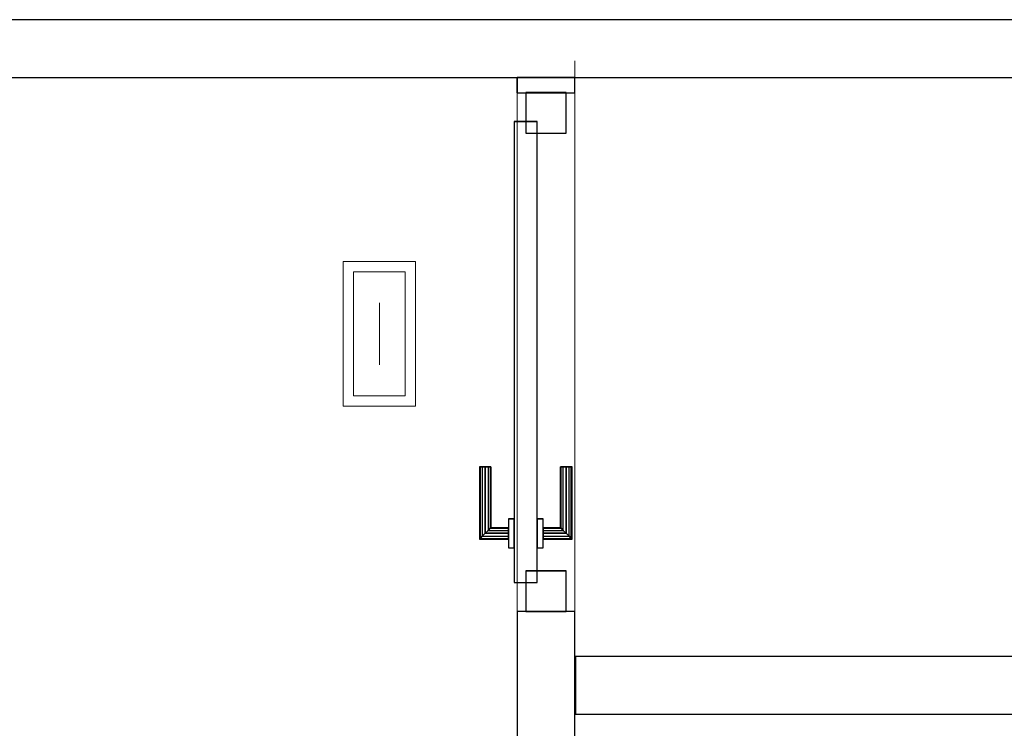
# Model space of a CAD drawing. Header units: metres. Extents: x 391.1 to 427.5, y 12.7 to 28.4.
# Tile 133 of 240: x 409.6 to 411.3, y 19.6 to 20.8. Entities that reach past the tile are written whole.
import ezdxf

# ---------------------------------------------------------------- set-up
doc = ezdxf.new("R2010")
doc.units = ezdxf.units.M
doc.layers.add('01_CARPINTERIA', color=5, linetype='Continuous', lineweight=25, true_color=0x0000ff)
for name, color, linetype, lineweight in [('A-DETL-GENF-OTLN', 7, 'Continuous', 18), ('A-GENM-____-OTLN', 7, 'Continuous', 18), ('A-WALL-____-MCUT', 7, 'Continuous', 25), ('A-WALL-____-OTLN', 7, 'Continuous', 25)]:
    doc.layers.add(name, color=color, linetype=linetype, lineweight=lineweight)

# ---------------------------------------------------------------- blocks, each defined once
blk = doc.blocks.new('Family - LONDR55-XX_ZZ-ARQ-CAA-M3D-Londres55-153396-01_ENLLUMENAT_PS1')
at = {"layer": '01_CARPINTERIA', "color": 161, "true_color": 0xaaaaff}
for p, q in [((0.1263, 0.1487), (0.125, 0.15)), ((0.125, 0.15), (0.125, 0.1)), ((0.125, 0.15), (0.1263, 0.1487)), ((0.25, 0.15), (0.125, 0.15)), ((0.13, 0.145), (0.1263, 0.1487)), ((0.1263, 0.1487), (0.1263, 0.1)), ((0.1263, 0.1487), (0.1263, 0.1)), ((0.1263, 0.1487), (0.13, 0.145)), ((0.25, 0.1487), (0.1263, 0.1487)), ((0.25, 0.1487), (0.1263, 0.1487)), ((0.135, 0.14), (0.13, 0.145)), ((0.13, 0.145), (0.13, 0.1)), ((0.13, 0.145), (0.13, 0.1)), ((0.13, 0.145), (0.135, 0.14)), ((0.25, 0.145), (0.13, 0.145)), ((0.25, 0.145), (0.13, 0.145)), ((0.135, 0.1), (0.135, 0.14)), ((0.135, 0.14), (0.135, 0.1)), ((0.135, 0.14), (0.14, 0.135)), ((0.14, 0.135), (0.135, 0.14)), ((0.135, 0.14), (0.25, 0.14)), ((0.25, 0.14), (0.135, 0.14)), ((0.25, 0.1487), (0.25, 0.15)), ((0.25, 0.15), (0.25, 0.1487)), ((0.25, 0.145), (0.25, 0.1487)), ((0.25, 0.1487), (0.25, 0.145)), ((0.25, 0.145), (0.25, 0.14)), ((0.25, 0.14), (0.25, 0.145)), ((0.25, 0.14), (0.25, 0.135)), ((0.25, 0.135), (0.25, 0.14)), ((0.14, 0.135), (0.14, 0.1)), ((0.14, 0.135), (0.1437, 0.1313)), ((0.1437, 0.1313), (0.14, 0.135)), ((0.14, 0.135), (0.14, 0.1)), ((0.25, 0.135), (0.14, 0.135)), ((0.25, 0.135), (0.14, 0.135)), ((0.1437, 0.1313), (0.1437, 0.1)), ((0.1437, 0.1313), (0.145, 0.13)), ((0.145, 0.13), (0.1437, 0.1313)), ((0.1437, 0.1313), (0.1437, 0.1)), ((0.25, 0.1313), (0.1437, 0.1313)), ((0.25, 0.1313), (0.1437, 0.1313)), ((0.145, 0.13), (0.145, 0.1)), ((0.25, 0.13), (0.145, 0.13)), ((0.25, 0.135), (0.25, 0.1313)), ((0.25, 0.1313), (0.25, 0.135)), ((0.25, 0.1313), (0.25, 0.13)), ((0.25, 0.13), (0.25, 0.1313)), ((0.8464, 0.09), (0.05, 0.09)), ((0.05, 0.09), (0.05, 0.05)), ((0.8464, 0.09), (0.05, 0.09)), ((0.05, 0.09), (0.05, 0.05)), ((0.16, 0.1), (0.11, 0.1)), ((0.11, 0.1), (0.11, 0.09)), ((0.11, 0.1), (0.11, 0.09)), ((0.16, 0.1), (0.11, 0.1)), ((0.11, 0.09), (0.16, 0.09)), ((0.11, 0.09), (0.16, 0.09)), ((0.1263, 0.1), (0.125, 0.1)), ((0.125, 0.1), (0.1263, 0.1)), ((0.13, 0.1), (0.1263, 0.1)), ((0.1263, 0.1), (0.13, 0.1)), ((0.135, 0.1), (0.13, 0.1)), ((0.13, 0.1), (0.135, 0.1)), ((0.14, 0.1), (0.135, 0.1)), ((0.135, 0.1), (0.14, 0.1)), ((0.14, 0.1), (0.1437, 0.1)), ((0.1437, 0.1), (0.14, 0.1)), ((0.1437, 0.1), (0.145, 0.1)), ((0.145, 0.1), (0.1437, 0.1)), ((0.16, 0.09), (0.16, 0.1)), ((0.16, 0.1), (0.16, 0.09)), ((0.8464, 0.05), (0.8464, 0.09)), ((0.8464, 0.09), (0.8464, 0.05)), ((0.07, 0.07), (0, 0.07)), ((0, 0.07), (0, 0)), ((0.07, 0.07), (0, 0.07)), ((0, 0.07), (0, 0)), ((0.07, 0), (0.07, 0.07)), ((0.07, 0.07), (0.07, 0)), ((0.8964, 0.07), (0.8264, 0.07)), ((0.8264, 0.07), (0.8264, 0)), ((0.8964, 0.07), (0.8264, 0.07)), ((0.8264, 0.07), (0.8264, 0)), ((0.8964, 0), (0.8964, 0.07)), ((0.8964, 0.07), (0.8964, 0)), ((0.05, 0.05), (0.8464, 0.05)), ((0.05, 0.05), (0.8464, 0.05)), ((0.16, 0.05), (0.11, 0.05)), ((0.11, 0.05), (0.11, 0.04)), ((0.16, 0.05), (0.11, 0.05)), ((0.11, 0.05), (0.11, 0.04)), ((0.11, 0.04), (0.16, 0.04)), ((0.11, 0.04), (0.16, 0.04)), ((0.1263, 0.04), (0.125, 0.04)), ((0.125, 0.04), (0.1263, 0.04)), ((0.125, 0.04), (0.125, -0.01)), ((0.13, 0.04), (0.1263, 0.04)), ((0.1263, 0.04), (0.13, 0.04)), ((0.1263, 0.04), (0.1263, -0.0087)), ((0.1263, 0.04), (0.1263, -0.0087)), ((0.13, 0.04), (0.135, 0.04)), ((0.135, 0.04), (0.13, 0.04)), ((0.13, 0.04), (0.13, -0.005)), ((0.13, 0.04), (0.13, -0.005)), ((0.135, 0.04), (0.14, 0.04)), ((0.14, 0.04), (0.135, 0.04)), ((0.135, 0), (0.135, 0.04)), ((0.135, 0.04), (0.135, 0)), ((0.14, 0.04), (0.1437, 0.04)), ((0.1437, 0.04), (0.14, 0.04)), ((0.14, 0.04), (0.14, 0.005)), ((0.14, 0.04), (0.14, 0.005)), ((0.1437, 0.04), (0.145, 0.04)), ((0.145, 0.04), (0.1437, 0.04)), ((0.1437, 0.04), (0.1437, 0.0087)), ((0.1437, 0.04), (0.1437, 0.0087)), ((0.145, 0.04), (0.145, 0.01)), ((0.16, 0.04), (0.16, 0.05)), ((0.16, 0.05), (0.16, 0.04)), ((0, 0), (0.07, 0)), ((0, 0), (0.07, 0)), ((0.135, 0), (0.13, -0.005)), ((0.14, 0.005), (0.135, 0)), ((0.135, 0), (0.14, 0.005)), ((0.25, 0), (0.135, 0)), ((0.135, 0), (0.25, 0)), ((0.1437, 0.0087), (0.14, 0.005)), ((0.14, 0.005), (0.1437, 0.0087)), ((0.14, 0.005), (0.25, 0.005)), ((0.14, 0.005), (0.25, 0.005)), ((0.145, 0.01), (0.1437, 0.0087)), ((0.1437, 0.0087), (0.145, 0.01)), ((0.1437, 0.0087), (0.25, 0.0087)), ((0.1437, 0.0087), (0.25, 0.0087)), ((0.145, 0.01), (0.25, 0.01)), ((0.25, 0.0087), (0.25, 0.01)), ((0.25, 0.01), (0.25, 0.0087)), ((0.25, 0.005), (0.25, 0.0087)), ((0.25, 0.0087), (0.25, 0.005)), ((0.25, 0.005), (0.25, 0)), ((0.25, 0), (0.25, 0.005)), ((0.25, 0), (0.25, -0.005)), ((0.25, -0.005), (0.25, 0)), ((0.8264, 0), (0.8964, 0)), ((0.8264, 0), (0.8964, 0)), ((0.125, -0.01), (0.1263, -0.0087)), ((0.1263, -0.0087), (0.125, -0.01)), ((0.125, -0.01), (0.25, -0.01)), ((0.1263, -0.0087), (0.13, -0.005)), ((0.13, -0.005), (0.1263, -0.0087)), ((0.1263, -0.0087), (0.25, -0.0087)), ((0.1263, -0.0087), (0.25, -0.0087)), ((0.13, -0.005), (0.135, 0)), ((0.13, -0.005), (0.25, -0.005)), ((0.13, -0.005), (0.25, -0.005)), ((0.25, -0.005), (0.25, -0.0087)), ((0.25, -0.0087), (0.25, -0.005)), ((0.25, -0.0087), (0.25, -0.01)), ((0.25, -0.01), (0.25, -0.0087))]:
    blk.add_line(p, q, dxfattribs=at)
blk = doc.blocks.new('Family - Porta PS-1-153397-01_ENLLUMENAT_PS1')
blk.add_blockref('Family - LONDR55-XX_ZZ-ARQ-CAA-M3D-Londres55-153396-01_ENLLUMENAT_PS1', (0, 0))
blk = doc.blocks.new('Family - Evans P-1-153470-01_ENLLUMENAT_PS1')
at = {"layer": 'A-WALL-____-MCUT', "color": 253, "true_color": 0xaaaaaa}
for p, q in [((1.1775, 0.1), (0, 0.1)), ((0, 0.1), (0, 0)), ((1.1775, 0), (1.1775, 0.1)), ((2.0739, 0.1), (2.0739, 0)), ((2.1, 0.1), (2.0739, 0.1)), ((2.1, 0), (2.1, 0.1)), ((0, 0), (1.1775, 0)), ((2.0739, 0), (2.1, 0))]:
    blk.add_line(p, q, dxfattribs=at)
at = {"layer": 'A-WALL-____-OTLN', "color": 253, "true_color": 0xaaaaaa}
for p, q in [((1.1775, 0.1), (0, 0.1)), ((0, 0.1), (0, 0)), ((1.1775, 0), (1.1775, 0.1)), ((2.0739, 0.1), (2.0739, 0)), ((2.0739, 0.1), (2.1, 0.1)), ((2.1, 0.1), (2.1, 0)), ((0, 0), (1.1775, 0)), ((2.0739, 0), (2.1, 0))]:
    blk.add_line(p, q, dxfattribs=at)
at = {"layer": 'A-WALL-____-OTLN', "color": 253, "lineweight": 18, "true_color": 0xaaaaaa}
blk.add_line((0, 0), (2.1287, 0), dxfattribs=at)
blk = doc.blocks.new('Family - Vano de puerta PS-1-153472-01_ENLLUMENAT_PS1')
at = {"layer": 'A-GENM-____-OTLN', "color": 253, "true_color": 0xaaaaaa}
for p, q in [((410.6032, 20.7046), (410.5032, 20.7046)), ((410.5032, 20.7046), (410.5032, 19.8083)), ((410.5032, 19.8083), (410.5032, 20.7046)), ((410.5032, 20.7046), (410.6032, 20.7046)), ((410.6032, 19.8083), (410.6032, 20.7046)), ((410.6032, 20.7046), (410.6032, 19.8083)), ((410.5032, 19.8083), (410.6032, 19.8083)), ((410.5032, 19.8083), (410.6032, 19.8083))]:
    blk.add_line(p, q, dxfattribs=at)
blk = doc.blocks.new('Family - Evans P-1-153559-01_ENLLUMENAT_PS1')
at = {"layer": 'A-WALL-____-MCUT', "color": 253, "true_color": 0xaaaaaa}
for p, q in [((3.3926, 0.1), (2.5608, 0.1)), ((3.3926, 0), (3.3926, 0.1)), ((2.5608, 0), (3.3926, 0))]:
    blk.add_line(p, q, dxfattribs=at)
at = {"layer": 'A-WALL-____-OTLN', "color": 253, "true_color": 0xaaaaaa}
for p, q in [((3.3926, 0.1), (2.5608, 0.1)), ((3.3926, 0), (3.3926, 0.1)), ((2.5608, 0), (3.3926, 0))]:
    blk.add_line(p, q, dxfattribs=at)
at = {"layer": 'A-WALL-____-OTLN', "color": 253, "lineweight": 18, "true_color": 0xaaaaaa}
blk.add_line((0, 0), (3.3926, 0), dxfattribs=at)
blk = doc.blocks.new('Family - Evans P-1-153677-01_ENLLUMENAT_PS1')
at = {"layer": 'A-WALL-____-MCUT', "color": 253, "true_color": 0xaaaaaa}
for p, q in [((5.9133, 0.1), (0, 0.1)), ((0, 0), (5.9133, 0))]:
    blk.add_line(p, q, dxfattribs=at)
at = {"layer": 'A-WALL-____-OTLN', "color": 253, "true_color": 0xaaaaaa}
for p, q in [((5.9133, 0.1), (0, 0.1)), ((0, 0), (5.9133, 0))]:
    blk.add_line(p, q, dxfattribs=at)
at = {"layer": 'A-WALL-____-OTLN', "color": 253, "lineweight": 18, "true_color": 0xaaaaaa}
blk.add_line((0, 0), (5.9133, 0), dxfattribs=at)
blk = doc.blocks.new('LONDR55-XX_ZZ-ARQ-CAA-M3D-Londres55_ifc-1-01_ENLLUMENAT_PS1')
at = {"layer": '01_CARPINTERIA', "color": 253, "lineweight": 18, "true_color": 0xaaaaaa, "rotation": 90}
blk.add_blockref('Family - Porta PS-1-153397-01_ENLLUMENAT_PS1', (410.5882, 19.8083), dxfattribs=at)
at = {"layer": 'A-GENM-____-OTLN', "color": 253, "lineweight": 18, "true_color": 0xaaaaaa}
blk.add_blockref('Family - Vano de puerta PS-1-153472-01_ENLLUMENAT_PS1', (0, 0), dxfattribs=at)
at = {"layer": 'A-WALL-____-OTLN', "color": 253, "lineweight": 18, "true_color": 0xaaaaaa}
for name, p, rotation in [('Family - Evans P-1-153677-01_ENLLUMENAT_PS1', (414.0064, 20.8307), 180), ('Family - Evans P-1-153470-01_ENLLUMENAT_PS1', (410.6032, 18.6307), 90), ('Family - Evans P-1-153559-01_ENLLUMENAT_PS1', (413.9971, 19.7307), 180)]:
    blk.add_blockref(name, p, dxfattribs=dict(at, rotation=rotation))
blk = doc.blocks.new('ZYR_06_03 Emer Sostre Rect - 06 Emergencia Estanca 01-547978-01_ENLLUMENAT_PS1')
at = {"layer": 'A-DETL-GENF-OTLN', "color": 6, "true_color": 0xff00ff}
for p, q in [((-0.125, 0.0625), (0.125, 0.0625)), ((-0.125, -0.0625), (-0.125, 0.0625)), ((0.125, 0.0625), (0.125, -0.0625)), ((-0.1071, 0.0446), (0.1071, 0.0446)), ((-0.1071, -0.0446), (-0.1071, 0.0446)), ((0.1071, 0.0446), (0.1071, -0.0446)), ((-0.0536, 0), (0.0536, 0)), ((0.1071, -0.0446), (-0.1071, -0.0446)), ((0.125, -0.0625), (-0.125, -0.0625))]:
    blk.add_line(p, q, dxfattribs=at)

msp = doc.modelspace()

# ---------------------------------------------------------------- block references
at = {"lineweight": 5}
msp.add_blockref('LONDR55-XX_ZZ-ARQ-CAA-M3D-Londres55_ifc-1-01_ENLLUMENAT_PS1', (0, 0), dxfattribs=at)
at = {"layer": 'A-DETL-GENF-OTLN', "color": 6, "true_color": 0xff00ff, "rotation": 269.9999999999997}
msp.add_blockref('ZYR_06_03 Emer Sostre Rect - 06 Emergencia Estanca 01-547978-01_ENLLUMENAT_PS1', (410.2656, 20.2877), dxfattribs=at)

doc.saveas('drawing.dxf')
